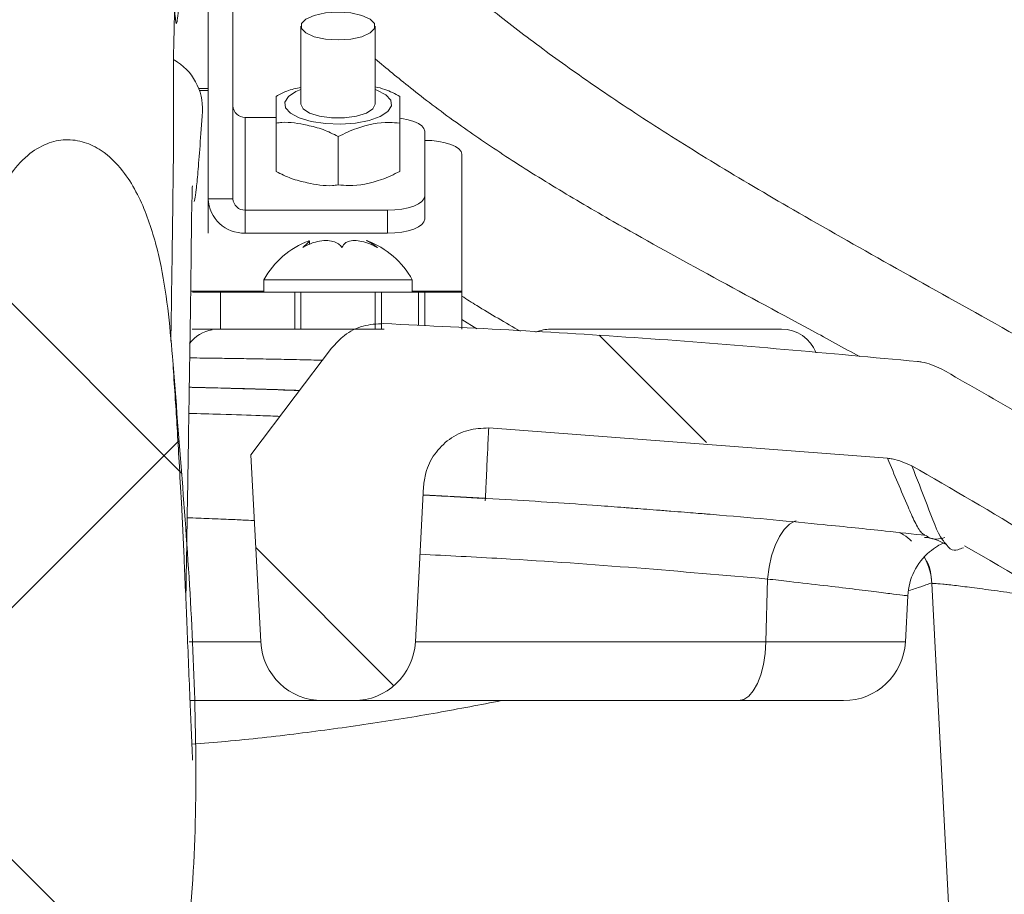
# Model space of a CAD drawing. Header units: millimetres. Extents: x 0 to 8410, y 0 to 5940.
# Tile 15 of 256: x 1986 to 2066, y 1424 to 1495. Entities that reach past the tile are written whole.
import ezdxf

# ---------------------------------------------------------------- set-up
doc = ezdxf.new("R2010")
doc.units = ezdxf.units.MM
doc.header["$LTSCALE"] = 10

msp = doc.modelspace()

# ---------------------------------------------------------------- hatches: boundary and pattern name
at = {"linetype": 'Continuous', "lineweight": 0}
h = msp.add_hatch(dxfattribs=at)
h.set_pattern_fill('ANSI37', scale=10, angle=90, style=0)
edge = h.paths.add_edge_path(flags=0)
edge.add_spline(control_points=[(1984.349833, 1445.962619), (1984.480003, 1441.517896), (1984.54086, 1437.06888), (1984.819991, 1432.631021), (1985.233382, 1426.058581), (1985.770434, 1419.374158), (1987.749495, 1413.09314), (1988.215691, 1411.613558), (1988.790025, 1410.12883), (1989.681385, 1408.859193), (1990.016107, 1408.38242), (1990.405492, 1407.930955), (1990.866417, 1407.574726), (1991.152853, 1407.35335), (1991.474065, 1407.166415), (1991.816146, 1407.047951), (1992.107621, 1406.947012), (1992.421575, 1406.895208), (1992.729956, 1406.902109), (1993.037216, 1406.908984), (1993.346334, 1406.973451), (1993.634681, 1407.07981), (1993.989145, 1407.210558), (1994.322107, 1407.405372), (1994.624801, 1407.63146), (1995.137943, 1408.014737), (1995.581233, 1408.494105), (1995.971671, 1409.001819), (1997.113739, 1410.486932), (1997.886156, 1412.252405), (1998.493508, 1414.024692), (1999.705644, 1417.561771), (2000.242938, 1421.33558), (2000.457657, 1425.068421), (2001.266864, 1439.136287), (1999.914759, 1453.26181), (1998.812645, 1467.309764), (1998.508104, 1471.191559), (1998.088813, 1475.161075), (1996.697999, 1478.797929), (1996.223058, 1480.039859), (1995.612871, 1481.255985), (1994.792207, 1482.302153), (1994.299487, 1482.930263), (1993.718295, 1483.507171), (1993.053475, 1483.949109), (1992.634794, 1484.227427), (1992.175499, 1484.455696), (1991.69565, 1484.605696), (1991.209949, 1484.757525), (1990.691507, 1484.830676), (1990.182981, 1484.811733), (1989.67518, 1484.792816), (1989.16472, 1484.681865), (1988.691338, 1484.497126), (1988.121767, 1484.274847), (1987.589594, 1483.941877), (1987.121289, 1483.5488), (1986.550116, 1483.06938), (1986.056776, 1482.490832), (1985.639398, 1481.87287), (1984.871799, 1480.736376), (1984.332783, 1479.438379), (1983.949815, 1478.121503), (1983.120484, 1475.269759), (1982.972748, 1472.229501), (1983.024126, 1469.260058), (1983.075133, 1466.31205), (1983.328462, 1463.370398), (1983.554511, 1460.430628), (1983.924808, 1455.614893), (1984.208441, 1450.7905), (1984.349833, 1445.962619)], knot_values=[0, 0, 0, 0, 0.013339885, 0.013339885, 0.013339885, 0.03316195, 0.03316195, 0.03316195, 0.037809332, 0.037809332, 0.037809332, 0.039540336, 0.039540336, 0.039540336, 0.040613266, 0.040613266, 0.040613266, 0.041527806, 0.041527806, 0.041527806, 0.042437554, 0.042437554, 0.042437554, 0.043555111, 0.043555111, 0.043555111, 0.045454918, 0.045454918, 0.045454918, 0.051072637, 0.051072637, 0.051072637, 0.062315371, 0.062315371, 0.062315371, 0.10458436, 0.10458436, 0.10458436, 0.116318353, 0.116318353, 0.116318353, 0.120293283, 0.120293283, 0.120293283, 0.122672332, 0.122672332, 0.122672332, 0.124162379, 0.124162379, 0.124162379, 0.125675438, 0.125675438, 0.125675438, 0.12718582, 0.12718582, 0.12718582, 0.129005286, 0.129005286, 0.129005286, 0.131222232, 0.131222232, 0.131222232, 0.13532474, 0.13532474, 0.13532474, 0.144264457, 0.144264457, 0.144264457, 0.15308237, 0.15308237, 0.15308237, 0.167528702, 0.167528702, 0.167528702, 0.167528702], weights=[1, 1, 1, 1, 1, 1, 1, 1, 1, 1, 1, 1, 1, 1, 1, 1, 1, 1, 1, 1, 1, 1, 1, 1, 1, 1, 1, 1, 1, 1, 1, 1, 1, 1, 1, 1, 1, 1, 1, 1, 1, 1, 1, 1, 1, 1, 1, 1, 1, 1, 1, 1, 1, 1, 1, 1, 1, 1, 1, 1, 1, 1, 1, 1, 1, 1, 1, 1, 1, 1, 1, 1, 1], degree=3, periodic=0)
h = msp.add_hatch(dxfattribs=at)
h.set_pattern_fill('ANSI31', scale=10, angle=90, style=0)
edge = h.paths.add_edge_path(flags=0)
edge.add_spline(control_points=[(1870.285415, 1429.651796), (1870.298618, 1429.903515), (1870.330884, 1430.154943), (1870.381643, 1430.401845), (1870.495252, 1430.954449), (1870.705873, 1431.49504), (1870.995974, 1431.9789), (1871.28608, 1432.462771), (1871.663686, 1432.903273), (1872.097627, 1433.263811)], knot_values=[0.00002494, 0.00002494, 0.00002494, 0.00002494, 0.000781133, 0.000781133, 0.000781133, 0.002492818, 0.002492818, 0.002492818, 0.004204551, 0.004204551, 0.004204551, 0.004204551], weights=[1, 1, 1, 1, 1, 1, 1, 1, 1, 1], degree=3, periodic=0)
edge.add_spline(control_points=[(1872.097627, 1433.263811), (1883.522589, 1442.756208), (1895.873915, 1451.230955), (1908.841577, 1458.474923)], knot_values=[0.007616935, 0.007616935, 0.007616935, 0.007616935, 0.052173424, 0.052173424, 0.052173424, 0.052173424], weights=[1, 1, 1, 1], degree=3, periodic=0)
edge.add_spline(control_points=[(1908.841577, 1458.474923), (1908.950498, 1458.535769), (1909.061771, 1458.592583), (1909.174932, 1458.645126), (1909.682807, 1458.880945), (1910.238386, 1459.03242), (1910.795695, 1459.086782)], knot_values=[0, 0, 0, 0, 0.000374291, 0.000374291, 0.000374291, 0.002077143, 0.002077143, 0.002077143, 0.002077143], weights=[1, 1, 1, 1, 1, 1, 1], degree=3, periodic=0)
edge.add_spline(control_points=[(1910.795695, 1459.086782), (1921.521905, 1460.13305), (1932.272911, 1460.950754), (1943.034079, 1461.536872)], knot_values=[0.007815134, 0.007815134, 0.007815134, 0.007815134, 0.040053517, 0.040053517, 0.040053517, 0.040053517], weights=[1, 1, 1, 1], degree=3, periodic=0)
edge.add_spline(control_points=[(1943.034079, 1461.536872), (1943.402063, 1461.556915), (1943.774529, 1461.535817), (1944.137898, 1461.474357), (1944.690043, 1461.380968), (1945.233655, 1461.190731), (1945.723608, 1460.919563), (1946.214429, 1460.647914), (1946.664997, 1460.287534), (1947.037973, 1459.868502), (1947.411263, 1459.449117), (1947.717171, 1458.959388), (1947.930441, 1458.440018), (1948.143705, 1457.920662), (1948.270238, 1457.357332), (1948.299621, 1456.796665)], knot_values=[0, 0, 0, 0, 0.001105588, 0.001105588, 0.001105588, 0.002799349, 0.002799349, 0.002799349, 0.004496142, 0.004496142, 0.004496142, 0.006194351, 0.006194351, 0.006194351, 0.007892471, 0.007892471, 0.007892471, 0.007892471], weights=[1, 1, 1, 1, 1, 1, 1, 1, 1, 1, 1, 1, 1, 1, 1, 1], degree=3, periodic=0)
edge.add_line((1948.299621, 1456.796665), (1948.957043, 1444.252319))
edge.add_arc((1953.95019, 1444.513999), 5, 183, 270)
edge.add_line((1953.95019, 1439.513999), (1956.460545, 1439.513999))
edge.add_arc((1956.460545, 1444.513999), 5, 270, 357)
edge.add_line((1961.453692, 1444.252319), (1962.245402, 1459.35904))
edge.add_spline(control_points=[(1962.245402, 1459.35904), (1961.576472, 1460.244751), (1960.907547, 1461.130465), (1960.238627, 1462.016183), (1959.479404, 1463.02147), (1958.720188, 1464.026762), (1957.960978, 1465.032058), (1957.216126, 1466.018342), (1956.47128, 1467.00463), (1955.72644, 1467.990923)], knot_values=[0.000087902, 0.000087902, 0.000087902, 0.000087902, 0.0034177, 0.0034177, 0.0034177, 0.00719701, 0.00719701, 0.00719701, 0.010904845, 0.010904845, 0.010904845, 0.010904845], weights=[1, 1, 1, 1, 1, 1, 1, 1, 1, 1], degree=3, periodic=0)
edge.add_spline(control_points=[(1955.72644, 1467.990923), (1955.389099, 1468.437619), (1954.970084, 1468.832319), (1954.50395, 1469.142247), (1954.037791, 1469.452191), (1953.511633, 1469.68589), (1952.969102, 1469.823835), (1952.50058, 1469.942962), (1952.009519, 1469.993825), (1951.526527, 1469.973232)], knot_values=[0, 0, 0, 0, 0.001679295, 0.001679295, 0.001679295, 0.003358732, 0.003358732, 0.003358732, 0.004803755, 0.004803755, 0.004803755, 0.004803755], weights=[1, 1, 1, 1, 1, 1, 1, 1, 1, 1], degree=3, periodic=0)
edge.add_spline(control_points=[(1951.526527, 1469.973232), (1937.117756, 1469.358905), (1922.72079, 1468.333117), (1908.370031, 1466.9028)], knot_values=[0.115483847, 0.115483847, 0.115483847, 0.115483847, 0.158640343, 0.158640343, 0.158640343, 0.158640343], weights=[1, 1, 1, 1], degree=3, periodic=0)
edge.add_spline(control_points=[(1908.370031, 1466.9028), (1907.812821, 1466.847264), (1907.257546, 1466.694615), (1906.750149, 1466.457726), (1906.650619, 1466.411258), (1906.552565, 1466.361487), (1906.456305, 1466.308576)], knot_values=[0, 0, 0, 0, 0.001679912, 0.001679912, 0.001679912, 0.002004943, 0.002004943, 0.002004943, 0.002004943], weights=[1, 1, 1, 1, 1, 1, 1], degree=3, periodic=0)
edge.add_spline(control_points=[(1906.456305, 1466.308576), (1898.100262, 1461.715551), (1889.99353, 1456.63684), (1882.214979, 1451.121999), (1876.622561, 1447.157083), (1871.188301, 1442.959139), (1865.939561, 1438.549329)], knot_values=[0.000382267, 0.000382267, 0.000382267, 0.000382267, 0.028987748, 0.028987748, 0.028987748, 0.049550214, 0.049550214, 0.049550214, 0.049550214], weights=[1, 1, 1, 1, 1, 1, 1], degree=3, periodic=0)
edge.add_spline(control_points=[(1865.939561, 1438.549329), (1865.075616, 1437.823472), (1864.325218, 1436.938309), (1863.750299, 1435.967363), (1863.175392, 1434.996437), (1862.760069, 1433.912916), (1862.538919, 1432.806432), (1862.443718, 1432.330108), (1862.382898, 1431.845619), (1862.357455, 1431.360541)], knot_values=[0, 0, 0, 0, 0.003385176, 0.003385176, 0.003385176, 0.006770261, 0.006770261, 0.006770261, 0.008210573, 0.008210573, 0.008210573, 0.008210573], weights=[1, 1, 1, 1, 1, 1, 1, 1, 1, 1], degree=3, periodic=0)
edge.add_line((1862.357455, 1431.360541), (1860.475263, 1395.475776))
edge.add_line((1860.475263, 1395.475776), (1862.491221, 1357.047923))
edge.add_spline(control_points=[(1862.491221, 1357.047923), (1862.550684, 1355.914444), (1862.805165, 1354.775454), (1863.235443, 1353.725135), (1863.665862, 1352.674473), (1864.284404, 1351.683447), (1865.040885, 1350.836755), (1865.437631, 1350.392698), (1865.875977, 1349.982603), (1866.345625, 1349.61651)], knot_values=[0, 0, 0, 0, 0.003405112, 0.003405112, 0.003405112, 0.006812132, 0.006812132, 0.006812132, 0.008580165, 0.008580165, 0.008580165, 0.008580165], weights=[1, 1, 1, 1, 1, 1, 1, 1, 1, 1], degree=3, periodic=0)
edge.add_spline(control_points=[(1866.345625, 1349.61651), (1878.746851, 1339.949666), (1892.334184, 1331.640433), (1906.59478, 1325.016712)], knot_values=[0.002495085, 0.002495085, 0.002495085, 0.002495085, 0.049665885, 0.049665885, 0.049665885, 0.049665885], weights=[1, 1, 1, 1], degree=3, periodic=0)
edge.add_spline(control_points=[(1906.59478, 1325.016712), (1907.092898, 1324.785348), (1907.637441, 1324.636139), (1908.183943, 1324.581485)], knot_values=[0, 0, 0, 0, 0.001647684, 0.001647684, 0.001647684, 0.001647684], weights=[1, 1, 1, 1], degree=3, periodic=0)
edge.add_spline(control_points=[(1908.183943, 1324.581485), (1958.281662, 1319.571397), (2009.129073, 1319.571397), (2059.226792, 1324.581485)], knot_values=[0.003761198, 0.003761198, 0.003761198, 0.003761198, 0.154804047, 0.154804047, 0.154804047, 0.154804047], weights=[1, 1, 1, 1], degree=3, periodic=0)
edge.add_spline(control_points=[(2059.226792, 1324.581485), (2059.773294, 1324.636139), (2060.317837, 1324.785348), (2060.815955, 1325.016712)], knot_values=[0, 0, 0, 0, 0.001647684, 0.001647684, 0.001647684, 0.001647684], weights=[1, 1, 1, 1], degree=3, periodic=0)
edge.add_spline(control_points=[(2060.815955, 1325.016712), (2075.076551, 1331.640433), (2088.663883, 1339.949666), (2101.06511, 1349.61651)], knot_values=[0.000349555, 0.000349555, 0.000349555, 0.000349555, 0.047520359, 0.047520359, 0.047520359, 0.047520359], weights=[1, 1, 1, 1], degree=3, periodic=0)
edge.add_spline(control_points=[(2101.06511, 1349.61651), (2101.950009, 1350.306295), (2102.726905, 1351.159666), (2103.332577, 1352.10413), (2103.938037, 1353.048264), (2104.389229, 1354.109169), (2104.65136, 1355.199701), (2104.796852, 1355.804985), (2104.886901, 1356.426253), (2104.919514, 1357.047923)], knot_values=[0, 0, 0, 0, 0.003365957, 0.003365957, 0.003365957, 0.006729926, 0.006729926, 0.006729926, 0.008578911, 0.008578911, 0.008578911, 0.008578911], weights=[1, 1, 1, 1, 1, 1, 1, 1, 1, 1], degree=3, periodic=0)
edge.add_line((2104.919514, 1357.047923), (2106.935472, 1395.475776))
edge.add_line((2106.935472, 1395.475776), (2105.05328, 1431.360541))
edge.add_spline(control_points=[(2105.05328, 1431.360541), (2104.994195, 1432.487031), (2104.739512, 1433.618813), (2104.310752, 1434.662189), (2103.882009, 1435.705522), (2103.267385, 1436.689274), (2102.517642, 1437.532036), (2102.194292, 1437.895504), (2101.843645, 1438.236392), (2101.471174, 1438.549329)], knot_values=[0, 0, 0, 0, 0.003384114, 0.003384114, 0.003384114, 0.006768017, 0.006768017, 0.006768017, 0.008210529, 0.008210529, 0.008210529, 0.008210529], weights=[1, 1, 1, 1, 1, 1, 1, 1, 1, 1], degree=3, periodic=0)
edge.add_spline(control_points=[(2101.471174, 1438.549329), (2096.125235, 1443.040802), (2090.586745, 1447.312547), (2084.884632, 1451.342225), (2077.201304, 1456.772024), (2069.199304, 1461.776656), (2060.95443, 1466.308576)], knot_values=[0.008043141, 0.008043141, 0.008043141, 0.008043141, 0.028987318, 0.028987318, 0.028987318, 0.057211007, 0.057211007, 0.057211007, 0.057211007], weights=[1, 1, 1, 1, 1, 1, 1], degree=3, periodic=0)
edge.add_spline(control_points=[(2060.95443, 1466.308576), (2060.463704, 1466.578312), (2059.919696, 1466.767179), (2059.367356, 1466.859322), (2059.259009, 1466.877397), (2059.150007, 1466.891906), (2059.040704, 1466.9028)], knot_values=[0, 0, 0, 0, 0.001679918, 0.001679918, 0.001679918, 0.002004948, 0.002004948, 0.002004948, 0.002004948], weights=[1, 1, 1, 1, 1, 1, 1], degree=3, periodic=0)
edge.add_spline(control_points=[(2059.040704, 1466.9028), (2044.689945, 1468.333117), (2030.292979, 1469.358905), (2015.884207, 1469.973232)], knot_values=[0.00796967, 0.00796967, 0.00796967, 0.00796967, 0.051126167, 0.051126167, 0.051126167, 0.051126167], weights=[1, 1, 1, 1], degree=3, periodic=0)
edge.add_spline(control_points=[(2015.884207, 1469.973232), (2015.32592, 1469.997035), (2014.755822, 1469.924734), (2014.22114, 1469.762358), (2013.68647, 1469.599985), (2013.17248, 1469.34308), (2012.721609, 1469.013001), (2012.329935, 1468.72626), (2011.97683, 1468.378289), (2011.684294, 1467.990923)], knot_values=[0, 0, 0, 0, 0.001676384, 0.001676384, 0.001676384, 0.003352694, 0.003352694, 0.003352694, 0.004803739, 0.004803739, 0.004803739, 0.004803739], weights=[1, 1, 1, 1, 1, 1, 1, 1, 1, 1], degree=3, periodic=0)
edge.add_spline(control_points=[(2011.684294, 1467.990923), (2010.703996, 1466.692843), (2009.723686, 1465.394771), (2008.743367, 1464.096706), (2007.550704, 1462.517473), (2006.358026, 1460.938251), (2005.165333, 1459.35904)], knot_values=[0.000071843, 0.000071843, 0.000071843, 0.000071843, 0.0049518, 0.0049518, 0.0049518, 0.010888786, 0.010888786, 0.010888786, 0.010888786], weights=[1, 1, 1, 1, 1, 1, 1], degree=3, periodic=0)
edge.add_line((2005.165333, 1459.35904), (2005.957043, 1444.252319))
edge.add_arc((2010.95019, 1444.513999), 5, 183, 270)
edge.add_line((2010.95019, 1439.513999), (2013.460545, 1439.513999))
edge.add_arc((2013.460545, 1444.513999), 5, 270, 357)
edge.add_line((2018.453692, 1444.252319), (2019.111114, 1456.796665))
edge.add_spline(control_points=[(2019.111114, 1456.796665), (2019.130749, 1457.171338), (2019.193051, 1457.546117), (2019.295702, 1457.90699), (2019.448993, 1458.44589), (2019.697212, 1458.965806), (2020.019978, 1459.423773), (2020.342177, 1459.880934), (2020.747521, 1460.288917), (2021.202679, 1460.613939), (2021.657459, 1460.93869), (2022.174483, 1461.189533), (2022.711073, 1461.345604), (2023.247679, 1461.50168), (2023.81864, 1461.567265), (2024.376656, 1461.536872)], knot_values=[0, 0, 0, 0, 0.001125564, 0.001125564, 0.001125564, 0.00281975, 0.00281975, 0.00281975, 0.004510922, 0.004510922, 0.004510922, 0.006200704, 0.006200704, 0.006200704, 0.007890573, 0.007890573, 0.007890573, 0.007890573], weights=[1, 1, 1, 1, 1, 1, 1, 1, 1, 1, 1, 1, 1, 1, 1, 1], degree=3, periodic=0)
edge.add_spline(control_points=[(2024.376656, 1461.536872), (2035.137823, 1460.950754), (2045.88883, 1460.13305), (2056.61504, 1459.086782)], knot_values=[0.121396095, 0.121396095, 0.121396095, 0.121396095, 0.153634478, 0.153634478, 0.153634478, 0.153634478], weights=[1, 1, 1, 1], degree=3, periodic=0)
edge.add_spline(control_points=[(2056.61504, 1459.086782), (2056.739215, 1459.074669), (2056.863022, 1459.05789), (2056.985942, 1459.036516), (2057.537621, 1458.94059), (2058.080305, 1458.748005), (2058.569158, 1458.474923)], knot_values=[0, 0, 0, 0, 0.000374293, 0.000374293, 0.000374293, 0.00207716, 0.00207716, 0.00207716, 0.00207716], weights=[1, 1, 1, 1, 1, 1, 1], degree=3, periodic=0)
edge.add_spline(control_points=[(2058.569158, 1458.474923), (2071.71014, 1451.134135), (2084.218781, 1442.528761), (2095.772707, 1432.880996)], knot_values=[0.000425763, 0.000425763, 0.000425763, 0.000425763, 0.045577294, 0.045577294, 0.045577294, 0.045577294], weights=[1, 1, 1, 1], degree=3, periodic=0)
edge.add_spline(control_points=[(2095.772707, 1432.880996), (2095.963424, 1432.721744), (2096.142812, 1432.547871), (2096.307955, 1432.362232), (2096.595902, 1432.038548), (2096.843804, 1431.674494), (2097.0395, 1431.287988)], knot_values=[0, 0, 0, 0, 0.00074539, 0.00074539, 0.00074539, 0.002059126, 0.002059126, 0.002059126, 0.002059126], weights=[1, 1, 1, 1, 1, 1, 1], degree=3, periodic=0)
edge.add_line((2097.0395, 1431.287988), (2098.917134, 1395.490119))
edge.add_line((2098.917134, 1395.490119), (2096.998243, 1358.912537))
edge.add_spline(control_points=[(2096.998243, 1358.912537), (2096.981312, 1358.589804), (2096.933401, 1358.267234), (2096.855655, 1357.953549), (2096.720775, 1357.409346), (2096.491497, 1356.880619), (2096.185513, 1356.410807), (2095.879423, 1355.940831), (2095.488062, 1355.516996), (2095.043292, 1355.175312)], knot_values=[0, 0, 0, 0, 0.000969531, 0.000969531, 0.000969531, 0.002667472, 0.002667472, 0.002667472, 0.004366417, 0.004366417, 0.004366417, 0.004366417], weights=[1, 1, 1, 1, 1, 1, 1, 1, 1, 1], degree=3, periodic=0)
edge.add_spline(control_points=[(2095.043292, 1355.175312), (2083.780597, 1346.523016), (2071.525256, 1339.030903), (2058.685627, 1332.960115)], knot_values=[0.002212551, 0.002212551, 0.002212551, 0.002212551, 0.044819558, 0.044819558, 0.044819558, 0.044819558], weights=[1, 1, 1, 1], degree=3, periodic=0)
edge.add_spline(control_points=[(2058.685627, 1332.960115), (2058.17614, 1332.719221), (2057.616948, 1332.564525), (2057.056069, 1332.509558)], knot_values=[0, 0, 0, 0, 0.001690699, 0.001690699, 0.001690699, 0.001690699], weights=[1, 1, 1, 1], degree=3, periodic=0)
edge.add_spline(control_points=[(2057.056069, 1332.509558), (2040.234909, 1330.861066), (2023.349026, 1329.773928), (2006.45512, 1329.259286)], knot_values=[0.003679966, 0.003679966, 0.003679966, 0.003679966, 0.054280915, 0.054280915, 0.054280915, 0.054280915], weights=[1, 1, 1, 1], degree=3, periodic=0)
edge.add_spline(control_points=[(2006.45512, 1329.259286), (2003.114341, 1329.157515), (1999.821369, 1328.363925), (1996.482141, 1328.219991), (1996.193101, 1328.207532), (1995.903864, 1328.199002), (1995.61459, 1328.194514)], knot_values=[0, 0, 0, 0, 0.010026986, 0.010026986, 0.010026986, 0.010893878, 0.010893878, 0.010893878, 0.010893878], weights=[1, 1, 1, 1, 1, 1, 1], degree=3, periodic=0)
edge.add_spline(control_points=[(1995.61459, 1328.194514), (1992.281587, 1328.1428), (1988.948177, 1328.11276), (1985.614784, 1328.104458), (1981.008487, 1328.092985), (1976.401901, 1328.123052), (1971.796145, 1328.194514)], knot_values=[0, 0, 0, 0, 0.010000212, 0.010000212, 0.010000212, 0.023819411, 0.023819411, 0.023819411, 0.023819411], weights=[1, 1, 1, 1, 1, 1, 1], degree=3, periodic=0)
edge.add_spline(control_points=[(1971.796145, 1328.194514), (1969.308336, 1328.233114), (1966.837522, 1328.629687), (1964.370266, 1328.951144), (1963.237002, 1329.098796), (1962.097927, 1329.224487), (1960.955615, 1329.259286)], knot_values=[0.002625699, 0.002625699, 0.002625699, 0.002625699, 0.01008596, 0.01008596, 0.01008596, 0.013510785, 0.013510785, 0.013510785, 0.013510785], weights=[1, 1, 1, 1, 1, 1, 1], degree=3, periodic=0)
edge.add_spline(control_points=[(1960.955615, 1329.259286), (1944.061709, 1329.773928), (1927.175825, 1330.861066), (1910.354666, 1332.509558)], knot_values=[0.09978042, 0.09978042, 0.09978042, 0.09978042, 0.150381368, 0.150381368, 0.150381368, 0.150381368], weights=[1, 1, 1, 1], degree=3, periodic=0)
edge.add_spline(control_points=[(1910.354666, 1332.509558), (1909.793787, 1332.564525), (1909.234595, 1332.719221), (1908.725108, 1332.960115)], knot_values=[0, 0, 0, 0, 0.001690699, 0.001690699, 0.001690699, 0.001690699], weights=[1, 1, 1, 1], degree=3, periodic=0)
edge.add_spline(control_points=[(1908.725108, 1332.960115), (1895.885479, 1339.030903), (1883.630138, 1346.523016), (1872.367443, 1355.175312)], knot_values=[0.000401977, 0.000401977, 0.000401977, 0.000401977, 0.043008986, 0.043008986, 0.043008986, 0.043008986], weights=[1, 1, 1, 1], degree=3, periodic=0)
edge.add_spline(control_points=[(1872.367443, 1355.175312), (1872.122107, 1355.363786), (1871.893476, 1355.576181), (1871.687351, 1355.806885), (1871.309101, 1356.230239), (1870.999823, 1356.725764), (1870.78461, 1357.251106), (1870.569467, 1357.776278), (1870.442224, 1358.345785), (1870.412492, 1358.912537)], knot_values=[0, 0, 0, 0, 0.000928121, 0.000928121, 0.000928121, 0.002648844, 0.002648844, 0.002648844, 0.004368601, 0.004368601, 0.004368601, 0.004368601], weights=[1, 1, 1, 1, 1, 1, 1, 1, 1, 1], degree=3, periodic=0)
edge.add_line((1870.412492, 1358.912537), (1868.493601, 1395.490119))
edge.add_line((1868.493601, 1395.490119), (1870.285415, 1429.651796))

# ---------------------------------------------------------------- linework, layer by layer
at = {"color": 7, "linetype": 'Continuous', "lineweight": 0}
for p, q in [((2001.705362, 1488.969838), (2001.705362, 1507.873957)), ((2001.705362, 1506.946777), (2001.705362, 1480.058452)), ((2003.705366, 1506.946777), (2003.705366, 1480.058452)), ((2009.20537, 1494.003539), (2009.20537, 1487.698679)), ((2015.205367, 1487.698679), (2015.205367, 1494.003539)), ((2001.705362, 1488.969838), (2000.941782, 1488.969838)), ((2001.705362, 1488.784408), (2001.010879, 1488.784408)), ((2001.705362, 1477.276896), (2001.705362, 1488.784408)), ((2004.705368, 1486.623411), (2007.205366, 1486.623411)), ((2007.205366, 1486.158078), (2007.205366, 1482.255166)), ((2017.205371, 1486.158078), (2017.205371, 1482.255166)), ((2012.205376, 1485.076671), (2012.205376, 1481.173774)), ((2019.205375, 1485.499596), (2019.205375, 1480.255087)), ((2022.205366, 1472.586816), (2022.205366, 1483.645206)), ((2019.205375, 1480.255087), (2019.205375, 1478.400727)), ((2004.705368, 1479.131272), (2016.205369, 1479.131272)), ((2004.705368, 1477.276896), (2016.205369, 1477.276896)), ((2009.9086, 1476.367523), (2009.9086, 1476.659735)), ((2006.205364, 1473.513996), (2006.205364, 1472.513994)), ((2009.686767, 1473.513996), (2006.205364, 1473.513996)), ((2018.205373, 1473.513996), (2009.686767, 1473.513996)), ((2018.205373, 1472.513994), (2018.205373, 1473.513996)), ((2000.445231, 1472.513994), (2002.705364, 1472.513994)), ((2002.705364, 1472.513994), (2002.705364, 1469.514002)), ((2002.705364, 1472.513994), (2008.705376, 1472.513994)), ((2009.686767, 1472.513994), (2008.705376, 1472.513994)), ((2008.705376, 1472.513994), (2008.705376, 1469.514002)), ((2009.20537, 1472.513994), (2009.20537, 1469.514002)), ((2015.705376, 1472.513994), (2009.686767, 1472.513994)), ((2015.205367, 1469.514002), (2015.205367, 1472.513994)), ((2015.705376, 1472.513994), (2015.705376, 1469.514002)), ((2015.705376, 1472.513994), (2018.705367, 1472.513994)), ((2018.705367, 1472.513994), (2019.205375, 1472.513994)), ((2019.205375, 1472.513994), (2022.205366, 1472.513994)), ((2022.205366, 1472.513994), (2022.205366, 1472.586816)), ((2022.205366, 1472.513994), (2022.205366, 1469.514002)), ((2023.410557, 1469.544893), (2022.205366, 1470.310768)), ((2000.402896, 1469.514002), (2002.705364, 1469.514002)), ((2002.705364, 1469.514002), (2008.138685, 1469.514002)), ((2008.138685, 1469.514002), (2015.931471, 1469.514002)), ((2029.366701, 1469.514002), (2048.044025, 1469.514002)), ((2056.615038, 1459.086781), (2024.376659, 1461.536874)), ((2005.957036, 1444.252317), (2005.165337, 1459.35904)), ((2019.111111, 1456.796666), (2018.453686, 1444.252317)), ((2019.076242, 1456.131284), (2024.086653, 1455.877488)), ((2024.097158, 1455.831771), (2024.070724, 1455.833649)), ((2063.194385, 1391.513993), (2060.183002, 1448.974689)), ((2058.244607, 1447.987278), (2058.048873, 1444.252317)), ((2010.950192, 1439.514001), (2000.25764, 1439.514001)), ((2013.460546, 1439.514001), (2010.950192, 1439.514001)), ((2044.564738, 1439.514001), (2013.460546, 1439.514001)), ((2053.055725, 1439.514001), (2044.564738, 1439.514001))]:
    msp.add_line(p, q, dxfattribs=at)
at = {"color": 8, "linetype": 'Continuous', "lineweight": 0}
for p, q in [((2004.705368, 1486.623411), (2004.705368, 1479.131272)), ((2001.705362, 1480.058452), (2003.705366, 1480.058452)), ((2004.705368, 1479.131272), (2004.705368, 1477.276896)), ((2016.205369, 1477.276896), (2016.205369, 1479.131272)), ((2000.297694, 1472.586816), (2006.205364, 1472.586816)), ((2018.205373, 1472.586816), (2022.205366, 1472.586816)), ((2018.705367, 1472.513994), (2018.705367, 1469.812681)), ((2019.205375, 1472.513994), (2019.205375, 1469.78422)), ((2046.896844, 1449.335833), (2046.778715, 1444.252317)), ((2000.172033, 1444.252317), (2005.957036, 1444.252317)), ((2018.453686, 1444.252317), (2046.778715, 1444.252317)), ((2046.778715, 1444.252317), (2058.048873, 1444.252317))]:
    msp.add_line(p, q, dxfattribs=at)
at = {"color": 7, "linetype": 'Continuous', "lineweight": 0, "flags": 128}
for points in [[(2012.205376, 1495.127355), (2011.179312, 1495.059585), (2010.277002, 1494.864439), (2009.607299, 1494.565462), (2009.250953, 1494.198685), (2009.250953, 1493.808394), (2009.607299, 1493.441646), (2010.277002, 1493.14264), (2011.179312, 1492.947494), (2012.205376, 1492.879724), (2013.231425, 1492.947494), (2014.133735, 1493.14264), (2014.803438, 1493.441646), (2015.159799, 1493.808394), (2015.159799, 1494.198685), (2014.803438, 1494.565462), (2014.133735, 1494.864439), (2013.231425, 1495.059585), (2012.205376, 1495.127355)], [(2009.20537, 1487.698679), (2009.386285, 1487.314319), (2009.90723, 1486.976301), (2010.705366, 1486.725425), (2011.684431, 1486.59194), (2012.726321, 1486.59194), (2013.705372, 1486.725425), (2014.503508, 1486.976301), (2015.024452, 1487.314319), (2015.205367, 1487.698679)], [(2019.205375, 1485.499596), (2019.147723, 1485.718822), (2018.977015, 1485.929643), (2018.699779, 1486.123954), (2018.326684, 1486.294245), (2017.872079, 1486.434018), (2017.353414, 1486.537849), (2017.208694, 1486.558681)], [(2022.205366, 1483.645206), (2022.147729, 1483.864461), (2021.977006, 1484.075283), (2021.699785, 1484.269564), (2021.32669, 1484.439885), (2020.872085, 1484.579628), (2020.35342, 1484.683489), (2019.790633, 1484.747445), (2019.205375, 1484.769022)], [(2016.205369, 1479.131272), (2016.790642, 1479.152863), (2017.353414, 1479.216819), (2017.872079, 1479.320665), (2018.326684, 1479.460423), (2018.699779, 1479.630729), (2018.977015, 1479.825025), (2019.147723, 1480.035846), (2019.205375, 1480.255087)], [(2019.205375, 1478.400727), (2019.147723, 1478.181471), (2018.977015, 1477.97065), (2018.699779, 1477.776369), (2018.326684, 1477.606063), (2017.872079, 1477.466305), (2017.353414, 1477.362444), (2016.790642, 1477.298503), (2016.205369, 1477.276896)], [(2011.684297, 1467.990925), (2008.743359, 1464.0967), (2005.165337, 1459.35904)]]:
    msp.add_lwpolyline(points, dxfattribs=at)
at = {"color": 8, "linetype": 'Continuous', "lineweight": 0, "flags": 128}
for points in [[(2010.040312, 1486.293917), (2009.071513, 1486.579334), (2008.3566, 1486.955409), (2007.953494, 1487.391715), (2007.894843, 1487.852876), (2008.185415, 1488.30155), (2008.801653, 1488.701408), (2009.20537, 1488.868391)], [(2015.205367, 1488.868391), (2015.339224, 1488.818054), (2016.054137, 1488.441979), (2016.457244, 1488.005673), (2016.515895, 1487.544512), (2016.225322, 1487.095808), (2015.609084, 1486.69598), (2014.717086, 1486.377363), (2013.621612, 1486.165827), (2012.411399, 1486.078446), (2011.184497, 1486.122315), (2010.040312, 1486.293917)], [(2049.227542, 1454.030623), (2049.119322, 1453.999822), (2048.680625, 1453.758856), (2048.258229, 1453.340386), (2047.868139, 1452.760254), (2047.525136, 1452.040454), (2047.242223, 1451.208239), (2047.030112, 1450.29517), (2046.896844, 1449.335833)], [(2046.778715, 1444.252317), (2046.717061, 1443.314975), (2046.578108, 1442.420696), (2046.366832, 1441.601609), (2046.090833, 1440.887128), (2045.760019, 1440.302913), (2045.386268, 1439.869945), (2044.983013, 1439.603796), (2044.564738, 1439.514001)]]:
    msp.add_lwpolyline(points, dxfattribs=at)
at = {"color": 7, "linetype": 'Continuous', "lineweight": 0}
for centre, radius, start, end in [((1996.726207, 1487.327875), 4.522845, 356.99422457, 60.50356632), ((2004.670284, 1487.588433), 0.965659, 182.24585639, 272.08212872), ((2004.600159, 1480.172009), 2.897023, 182.2464528, 272.08122625), ((2004.67029, 1480.0963), 0.965666, 182.246228, 272.08175712), ((2012.324758, 1470.115017), 7, 110.71798521, 150.95025276), ((2012.08598, 1470.115017), 7, 29.04974724, 69.31596039), ((2002.552261, 1466.513999), 3, 99.91555051, 141.70096545), ((2029.366708, 1466.513999), 3, 90, 113.07865816), ((2048.044027, 1466.513999), 3, 21.51520859, 90), ((2063.237743, 1447.725582), 4.99999, 130.46297161, 176.99980252), ((2055.189924, 1448.713021), 4.99993, 2.9999086, 28.82880687), ((2010.95019, 1444.513999), 5, 183, 270), ((2013.460545, 1444.513999), 5, 270, 357), ((2053.055722, 1444.513999), 5, 270, 357)]:
    msp.add_arc(centre, radius, start, end, dxfattribs=at)
for points, knots in [([(2118.130914, 1435.437893), (2117.694356, 1435.81749), (2115.976778, 1437.310963), (2112.994632, 1439.754967), (2109.334836, 1442.606359), (2106.114157, 1444.974729), (2103.424682, 1446.876941), (2101.31282, 1448.327703), (2099.750186, 1449.379992), (2098.528716, 1450.191691), (2097.322198, 1450.984912), (2095.852645, 1451.939418), (2094.00635, 1453.121016), (2091.774785, 1454.525434), (2088.551047, 1456.517832), (2084.366658, 1459.04096), (2079.334627, 1461.995547), (2072.966492, 1465.656623), (2065.411995, 1469.908709), (2056.905425, 1474.657218), (2049.267689, 1478.975212), (2042.676333, 1482.85727), (2037.097643, 1486.357536), (2032.204556, 1489.640001), (2027.879193, 1492.760902), (2024.214181, 1495.613537), (2021.019021, 1498.280809), (2018.188775, 1500.799925), (2015.601925, 1503.264281), (2013.308136, 1505.617692), (2011.386191, 1507.752782), (2009.816836, 1509.606891), (2008.517887, 1511.190323), (2007.442205, 1512.499562), (2006.514399, 1513.582187), (2005.692741, 1514.463399), (2004.990249, 1515.129511), (2004.371761, 1515.63175), (2003.839432, 1515.992914), (2003.3799, 1516.259647), (2002.949028, 1516.469953), (2002.581698, 1516.639736), (2002.352221, 1516.708861), (2002.317114, 1516.719436)], [0, 0, 0, 0, 0.009599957, 0.037769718, 0.061779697, 0.081771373, 0.097880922, 0.110204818, 0.118810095, 0.124810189, 0.131033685, 0.139264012, 0.149479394, 0.161653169, 0.175753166, 0.201390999, 0.227648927, 0.253467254, 0.298346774, 0.341445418, 0.382557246, 0.417980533, 0.451906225, 0.484953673, 0.517682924, 0.551009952, 0.580221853, 0.611117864, 0.644146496, 0.679729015, 0.718020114, 0.757315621, 0.794263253, 0.830049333, 0.864359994, 0.896481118, 0.924626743, 0.948467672, 0.967863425, 0.979927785, 0.989194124, 0.998346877, 1, 1, 1, 1]), ([(1998.694076, 1468.543088), (1998.715453, 1469.977296), (1998.75969, 1472.945247), (1998.815808, 1476.970492), (1998.865434, 1480.676173), (1998.901697, 1483.841507), (1998.923151, 1486.739835), (1998.912579, 1489.277871), (1998.890977, 1491.434368), (1998.935452, 1492.762999), (1998.954613, 1493.573303), (1998.965012, 1494.050033), (1998.972199, 1494.446234), (1998.977137, 1494.785408), (1998.980267, 1495.109996), (1998.981481, 1495.383474), (1998.984315, 1495.544318), (1999.024589, 1494.927957), (1999.089709, 1494.287152), (1999.15085, 1494.127539), (1999.225085, 1494.52823), (1999.339077, 1495.470642), (1999.50003, 1497.365392), (1999.626734, 1499.185257), (1999.691545, 1500.116145)], [0, 0, 0, 0, 0.038792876, 0.080277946, 0.120373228, 0.15863797, 0.194633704, 0.238617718, 0.27907217, 0.319177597, 0.336292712, 0.353301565, 0.370154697, 0.386795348, 0.406918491, 0.435582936, 0.470040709, 0.544514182, 0.62472209, 0.707111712, 0.785349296, 0.857695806, 0.927209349, 1, 1, 1, 1]), ([(2054.349473, 1467.303534), (2053.055399, 1468.010754), (2048.803245, 1470.334582), (2041.968814, 1473.992898), (2035.107266, 1477.801711), (2029.686775, 1480.983122), (2025.443458, 1483.648803), (2021.517785, 1486.339391), (2018.060894, 1488.966067), (2016.124135, 1490.576317), (2015.205367, 1491.340195)], [0, 0, 0, 0, 0.0738116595, 0.2425352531, 0.4090301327, 0.5216539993, 0.6379864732, 0.7536412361, 0.8831312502, 1, 1, 1, 1]), ([(2009.20537, 1489.034598), (2008.821463, 1488.965455), (2008.13865, 1488.842477), (2007.489525, 1488.479679), (2007.205366, 1488.320862)], [0, 0, 0, 0, 0.562243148, 1, 1, 1, 1]), ([(2017.205371, 1488.320862), (2016.805389, 1488.530103), (2016.150114, 1488.872895), (2015.470243, 1489.032606), (2015.205367, 1489.094829)], [0, 0, 0, 0, 0.610403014, 1, 1, 1, 1]), ([(2007.205366, 1486.158078), (2007.205366, 1486.499669), (2007.205366, 1487.428334), (2007.205366, 1488.149283), (2007.205366, 1488.286326), (2007.205366, 1488.320862)], [0, 0, 0, 0, 0.303242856, 0.824408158, 1, 1, 1, 1]), ([(2017.205371, 1488.320862), (2017.205371, 1488.231727), (2017.205371, 1487.9894), (2017.205371, 1487.209896), (2017.205371, 1486.369792), (2017.205371, 1486.158078)], [0, 0, 0, 0, 0.3032434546, 0.8244104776, 1, 1, 1, 1]), ([(2000.573142, 1479.835888), (2000.594484, 1479.869418), (2000.637799, 1479.937472), (2000.736863, 1480.684641), (2000.871401, 1482.066053), (2001.04415, 1484.254978), (2001.176044, 1486.137267), (2001.242681, 1487.088268)], [0, 0, 0, 0, 0.201148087, 0.408262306, 0.607772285, 0.801832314, 1, 1, 1, 1]), ([(2012.205376, 1485.076671), (2011.804618, 1485.280902), (2010.986357, 1485.697898), (2009.454221, 1486.051228), (2008.159022, 1486.295782), (2007.357743, 1486.180081), (2007.205366, 1486.158078)], [0, 0, 0, 0, 0.244946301, 0.50012641, 0.904940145, 1, 1, 1, 1]), ([(2012.205376, 1485.076671), (2012.703261, 1485.310588), (2014.056834, 1485.946527), (2015.791217, 1486.292316), (2016.920731, 1486.185097), (2017.205371, 1486.158078)], [0, 0, 0, 0, 0.303244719, 0.824416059, 1, 1, 1, 1]), ([(1984.349831, 1445.962613), (1984.127429, 1450.787148), (1983.769261, 1458.556825), (1982.946366, 1467.79982), (1983.047002, 1473.734218), (1983.646722, 1477.377938), (1984.601362, 1480.084039), (1985.607332, 1481.962467), (1986.948551, 1483.539439), (1988.557635, 1484.549422), (1990.180068, 1484.903478), (1991.716024, 1484.685654), (1993.3574, 1483.867174), (1994.777737, 1482.454001), (1995.919409, 1480.644927), (1996.981985, 1478.23151), (1997.874014, 1475.073117), (1998.485368, 1471.21024), (1999.001301, 1465.094485), (1999.662278, 1456.760598), (2000.416674, 1446.204827), (2000.780658, 1435.633848), (2000.66371, 1426.706103), (1999.984607, 1419.458476), (1998.874514, 1414.878076), (1997.501656, 1411.378895), (1996.221492, 1409.191242), (1994.880899, 1407.734109), (1993.722041, 1407.052702), (1992.730633, 1406.843994), (1991.743559, 1407.007572), (1990.642256, 1407.65279), (1989.506205, 1408.979043), (1988.500083, 1410.878512), (1987.260966, 1414.423481), (1986.088557, 1419.481453), (1985.266531, 1426.035401), (1984.621046, 1434.867334), (1984.458513, 1441.516494), (1984.349831, 1445.962613)], [0, 0, 0, 0, 0.08631558, 0.139006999, 0.165675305, 0.192229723, 0.204535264, 0.21681181, 0.230138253, 0.241064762, 0.250145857, 0.25924001, 0.268224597, 0.282491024, 0.294389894, 0.306319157, 0.329494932, 0.352807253, 0.376119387, 0.439152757, 0.502226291, 0.565216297, 0.628135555, 0.661662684, 0.695109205, 0.711941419, 0.72869929, 0.740145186, 0.746896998, 0.752389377, 0.757901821, 0.764371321, 0.774781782, 0.788651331, 0.802585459, 0.841787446, 0.881159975, 0.920534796, 1, 1, 1, 1]), ([(2007.205366, 1482.255166), (2007.606126, 1482.050939), (2008.424396, 1481.633952), (2009.956523, 1481.280633), (2011.25171, 1481.035998), (2012.052998, 1481.15176), (2012.205376, 1481.173774)], [0, 0, 0, 0, 0.244941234, 0.500118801, 0.904939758, 1, 1, 1, 1]), ([(2017.205371, 1482.255166), (2016.707478, 1482.021257), (2015.353866, 1481.385334), (2013.619527, 1481.039475), (2012.490012, 1481.146742), (2012.205376, 1481.173774)], [0, 0, 0, 0, 0.30324172, 0.824418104, 1, 1, 1, 1]), ([(1999.904453, 1447.638934), (1999.916568, 1448.412296), (1999.96733, 1451.652559), (2000.056649, 1457.086238), (2000.145989, 1462.56497), (2000.205707, 1466.42213), (2000.24546, 1469.007351), (2000.279789, 1471.301193), (2000.317155, 1473.90274), (2000.343748, 1476.438398), (2000.357763, 1478.438111), (2000.393667, 1479.732023), (2000.415089, 1480.602492), (2000.429906, 1481.153146), (2000.438506, 1481.103479), (2000.44228, 1481.081684)], [0, 0, 0, 0, 0.0407842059, 0.170879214, 0.29335769, 0.3522588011, 0.4096833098, 0.4656243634, 0.5198471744, 0.6220046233, 0.7156463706, 0.7768460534, 0.8492844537, 0.9338628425, 1, 1, 1, 1]), ([(2009.344666, 1476.106679), (2009.624122, 1476.254568), (2010.10833, 1476.510814), (2010.89186, 1476.680301), (2011.534586, 1476.686277), (2012.058464, 1476.543292), (2012.366366, 1476.329732), (2012.483361, 1476.161375), (2012.52137, 1476.106679)], [0, 0, 0, 0, 0.235555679, 0.408141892, 0.581140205, 0.745070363, 0.91717771, 1, 1, 1, 1]), ([(2009.895815, 1476.659735), (2009.899915, 1476.660421), (2009.929681, 1476.665398), (2009.803161, 1476.534184), (2009.58858, 1476.330687), (2009.404474, 1476.161606), (2009.344666, 1476.106679)], [0, 0, 0, 0, 0.058842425, 0.42718836, 0.813918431, 1, 1, 1, 1]), ([(2012.52137, 1476.106679), (2012.599421, 1476.254576), (2012.734651, 1476.510821), (2013.229051, 1476.680297), (2013.80099, 1476.686281), (2014.448882, 1476.543274), (2014.984471, 1476.329705), (2015.284587, 1476.161364), (2015.38208, 1476.106679)], [0, 0, 0, 0, 0.235570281, 0.408148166, 0.581141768, 0.745073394, 0.917187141, 1, 1, 1, 1]), ([(2015.38208, 1476.106679), (2015.182279, 1476.253324), (2014.836104, 1476.507404), (2014.54388, 1476.681612), (2014.524041, 1476.666624), (2014.514922, 1476.659735)], [0, 0, 0, 0, 0.424491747, 0.735475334, 1, 1, 1, 1]), ([(2022.205366, 1472.185259), (2022.603406, 1471.932281), (2024.039229, 1471.019729), (2025.728661, 1470.046734), (2026.949747, 1469.343474)], [0, 0, 0, 0, 0.277220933, 1, 1, 1, 1]), ([(2015.884204, 1469.973226), (2015.322548, 1469.940823), (2014.199243, 1469.876016), (2012.713741, 1469.130987), (2012.010986, 1468.352718), (2011.684297, 1467.990925)], [0, 0, 0, 0, 0.348593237, 0.697181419, 1, 1, 1, 1]), ([(2059.040702, 1466.902797), (2051.861728, 1467.567316), (2037.498008, 1468.896887), (2023.090735, 1469.61435), (2015.884204, 1469.973226)], [0, 0, 0, 0, 0.499799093, 1, 1, 1, 1]), ([(2000.44614, 1434.699913), (2000.374136, 1436.361414), (2000.215747, 1440.01627), (2000.000821, 1445.470169), (1999.77473, 1450.758851), (1999.563776, 1455.115007), (1999.373984, 1458.632485), (1999.209591, 1461.414902), (1999.048429, 1463.948901), (1998.933518, 1465.601302), (1998.875993, 1466.461305), (1998.874067, 1466.490095)], [0, 0, 0, 0, 0.15836246, 0.348354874, 0.512420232, 0.65319063, 0.755710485, 0.842710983, 0.91577895, 0.997180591, 1, 1, 1, 1]), ([(2060.954428, 1466.308569), (2060.436294, 1466.538004), (2059.816522, 1466.812446), (2059.150006, 1466.890068), (2059.040702, 1466.902797)], [0, 0, 0, 0, 0.83600653, 1, 1, 1, 1]), ([(2060.954428, 1466.308569), (2065.036207, 1463.978762), (2073.212736, 1459.311744), (2083.933468, 1452.117791), (2093.366793, 1445.194799), (2098.768141, 1440.765776), (2101.471173, 1438.54933)], [0, 0, 0, 0, 0.286569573, 0.57404989, 0.786838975, 1, 1, 1, 1]), ([(2000.18072, 1464.819436), (2000.502432, 1464.812718), (2002.465713, 1464.771719), (2005.573266, 1464.678017), (2007.940294, 1464.596214), (2009.090571, 1464.556461)], [0, 0, 0, 0, 0.091521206, 0.558517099, 1, 1, 1, 1]), ([(2009.094923, 1464.562212), (2008.836307, 1464.571663), (2007.714664, 1464.612649), (2005.822441, 1464.672976), (2003.528644, 1464.740546), (2001.602667, 1464.791213), (2000.611626, 1464.814229), (2000.180795, 1464.824235)], [0, 0, 0, 0, 0.07365679, 0.319457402, 0.565223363, 0.81099149, 1, 1, 1, 1]), ([(2000.180824, 1464.826678), (2000.237853, 1464.825441), (2000.79701, 1464.813308), (2002.182734, 1464.779785), (2004.309252, 1464.722999), (2006.641853, 1464.654288), (2008.296167, 1464.59812), (2009.10139, 1464.570781)], [0, 0, 0, 0, 0.027993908, 0.274478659, 0.520559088, 0.766636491, 1, 1, 1, 1]), ([(2024.376659, 1461.536874), (2023.813143, 1461.512255), (2022.686133, 1461.463017), (2021.14493, 1460.684499), (2019.946866, 1459.47999), (2019.267273, 1458.102737), (2019.155814, 1457.170544), (2019.111111, 1456.796666)], [0, 0, 0, 0, 0.213918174, 0.42782768, 0.641917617, 0.856382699, 1, 1, 1, 1]), ([(2024.376659, 1461.536874), (2024.346315, 1460.889912), (2024.296038, 1459.817972), (2024.213554, 1458.082664), (2024.13999, 1456.559367), (2024.093384, 1455.581743), (2024.094874, 1455.650575), (2024.095758, 1455.691372)], [0, 0, 0, 0, 0.254717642, 0.42203698, 0.589353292, 0.756605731, 1, 1, 1, 1]), ([(2058.569154, 1458.474924), (2058.052517, 1458.707921), (2057.420767, 1458.992832), (2056.739224, 1459.072301), (2056.615038, 1459.086781)], [0, 0, 0, 0, 0.817786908, 1, 1, 1, 1]), ([(2058.569154, 1458.474924), (2061.820637, 1456.601523), (2068.323601, 1452.854723), (2077.756068, 1446.644239), (2086.959325, 1440.04228), (2092.834911, 1435.268095), (2095.772705, 1432.881003)], [0, 0, 0, 0, 0.248913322, 0.497826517, 0.748913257, 1, 1, 1, 1]), ([(2023.864894, 1455.848192), (2023.504949, 1455.870132), (2022.774482, 1455.914656), (2021.01613, 1456.017639), (2019.449786, 1456.096216), (2019.075392, 1456.114998)], [0, 0, 0, 0, 0.425040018, 0.862571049, 1, 1, 1, 1]), ([(2021.574511, 1455.981468), (2022.969114, 1455.908047), (2026.928874, 1455.69958), (2031.588029, 1455.391659), (2034.614308, 1455.163867), (2035.31327, 1455.111255)], [0, 0, 0, 0, 0.2948326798, 0.8371316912, 1, 1, 1, 1]), ([(2035.305365, 1455.111747), (2035.342814, 1455.108589), (2035.417709, 1455.102272), (2036.001368, 1455.057991), (2036.861287, 1454.992534), (2037.936903, 1454.909738), (2039.099738, 1454.81874), (2040.218199, 1454.729887), (2041.172892, 1454.653122), (2041.819771, 1454.601073), (2042.125126, 1454.57688), (2042.075953, 1454.581657), (2042.064338, 1454.582786)], [0, 0, 0, 0, 0.107022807, 0.214036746, 0.321179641, 0.428603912, 0.536313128, 0.644188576, 0.752021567, 0.859604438, 0.966838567, 1, 1, 1, 1]), ([(2042.039117, 1454.582726), (2042.370013, 1454.555795), (2044.288214, 1454.399678), (2047.429836, 1454.113247), (2051.948814, 1453.683153), (2056.03401, 1453.264277), (2058.647145, 1452.971522), (2059.733404, 1452.849825)], [0, 0, 0, 0, 0.045448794, 0.263466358, 0.48473048, 0.785806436, 1, 1, 1, 1]), ([(2005.443199, 1454.056924), (2005.427489, 1454.05795), (2005.380862, 1454.060997), (2004.852091, 1454.087393), (2003.636651, 1454.143525), (2002.027243, 1454.213598), (2000.627864, 1454.264658), (2000.011115, 1454.287161)], [0, 0, 0, 0, 0.117418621, 0.34849843, 0.586306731, 0.817672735, 1, 1, 1, 1]), ([(2057.559645, 1453.09027), (2057.678496, 1453.033374), (2058.048957, 1452.856025), (2058.35161, 1452.573838), (2058.557166, 1452.382182)], [0, 0, 0, 0, 0.32081966, 1, 1, 1, 1]), ([(2059.599145, 1452.697863), (2059.673765, 1452.692782), (2059.949757, 1452.673987), (2060.621464, 1452.524906), (2061.124264, 1452.241249), (2061.332746, 1452.123632)], [0, 0, 0, 0, 0.178246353, 0.659265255, 1, 1, 1, 1]), ([(2061.24328, 1452.688073), (2060.791563, 1452.576607), (2060.290154, 1452.452879), (2059.808429, 1452.780899), (2059.760689, 1452.813407)], [0, 0, 0, 0, 0.900895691, 1, 1, 1, 1]), ([(2059.997818, 1451.52474), (2060.206911, 1451.695486), (2060.55183, 1451.977148), (2060.95514, 1452.16276), (2061.11396, 1452.235853)], [0, 0, 0, 0, 0.606208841, 1, 1, 1, 1]), ([(2061.349801, 1452.153539), (2061.456364, 1452.010424), (2061.771742, 1451.586868), (2062.232039, 1451.671096), (2062.58853, 1451.804845), (2062.734863, 1451.859747)], [0, 0, 0, 0, 0.231267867, 0.684446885, 1, 1, 1, 1]), ([(2062.829016, 1452.020069), (2066.500942, 1449.89545), (2074.01936, 1445.545207), (2084.870444, 1438.122084), (2092.663327, 1432.41678), (2096.616566, 1429.034478), (2097.183126, 1428.549742)], [0, 0, 0, 0, 0.305529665, 0.625584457, 0.946340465, 1, 1, 1, 1]), ([(2060.180484, 1449.022656), (2060.134111, 1449.637186), (2060.08389, 1450.30272), (2059.720643, 1450.832484), (2059.692806, 1450.873082)], [0, 0, 0, 0, 0.923365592, 1, 1, 1, 1])]:
    msp.add_open_spline(points, degree=3, knots=knots, dxfattribs=at)
at = {"color": 8, "linetype": 'Continuous', "lineweight": 0}
for points, knots in [([(2000.217571, 1467.19872), (2000.218483, 1467.19871), (2000.37726, 1467.196985), (2001.008259, 1467.18917), (2002.116794, 1467.174656), (2003.544377, 1467.154011), (2005.222097, 1467.126982), (2007.088293, 1467.093242), (2009.018918, 1467.054786), (2010.329009, 1467.024968), (2010.944216, 1467.010965)], [0, 0, 0, 0, 0.000851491, 0.148217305, 0.291449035, 0.438840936, 0.582185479, 0.72969045, 0.873065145, 1, 1, 1, 1]), ([(2007.519795, 1462.476586), (2007.000675, 1462.496472), (2005.6596, 1462.547844), (2003.161392, 1462.632621), (2001.019247, 1462.688696), (2000.147401, 1462.711518)], [0, 0, 0, 0, 0.272474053, 0.703899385, 1, 1, 1, 1]), ([(2059.630519, 1452.897896), (2059.542439, 1452.941863), (2059.275363, 1453.075177), (2058.814616, 1453.915533), (2057.895474, 1455.991759), (2057.163882, 1457.760135), (2056.615038, 1459.086781)], [0, 0, 0, 0, 0.0895448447, 0.2715177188, 0.4534884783, 1, 1, 1, 1]), ([(2058.569154, 1458.474924), (2058.9788, 1457.451187), (2059.798072, 1455.403762), (2060.728471, 1452.811202), (2061.24759, 1452.261726), (2061.349801, 1452.153539)], [0, 0, 0, 0, 0.44541364, 0.890806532, 1, 1, 1, 1]), ([(2046.896844, 1449.335833), (2043.405824, 1449.640798), (2036.423833, 1450.250723), (2027.000872, 1450.922158), (2021.039399, 1451.224107), (2018.824949, 1451.33627)], [0, 0, 0, 0, 0.385956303, 0.7719071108, 1, 1, 1, 1]), ([(2058.244607, 1447.987278), (2058.19007, 1447.99119), (2058.079405, 1447.999127), (2057.191631, 1448.107953), (2055.787582, 1448.283556), (2053.879869, 1448.520596), (2051.496786, 1448.809185), (2049.120687, 1449.087549), (2047.495564, 1449.268988), (2046.896844, 1449.335833)], [0, 0, 0, 0, 0.1492534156, 0.3028596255, 0.4522195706, 0.605895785, 0.7558164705, 0.910039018, 1, 1, 1, 1]), ([(2060.180484, 1449.022656), (2060.134594, 1449.006935), (2060.042518, 1448.975393), (2059.42612, 1448.763787), (2058.675946, 1448.510886), (2058.335035, 1448.395958)], [0, 0, 0, 0, 0.351516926, 0.705301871, 1, 1, 1, 1]), ([(2068.445488, 1447.944289), (2068.155317, 1447.987527), (2067.108871, 1448.14346), (2065.42272, 1448.383201), (2063.591835, 1448.628078), (2062.094376, 1448.813161), (2061.010905, 1448.932522), (2060.312785, 1448.993556), (2060.22668, 1448.981039), (2060.183002, 1448.974689)], [0, 0, 0, 0, 0.059348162, 0.214027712, 0.373174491, 0.527609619, 0.686607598, 0.841026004, 1, 1, 1, 1]), ([(2025.412424, 1439.514001), (2023.702648, 1439.183895), (2020.236142, 1438.514617), (2014.727024, 1437.618351), (2009.006917, 1436.842441), (2004.227694, 1436.293938), (2001.30789, 1436.072006), (2000.390484, 1436.002274)], [0, 0, 0, 0, 0.222493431, 0.451096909, 0.674400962, 0.897696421, 1, 1, 1, 1])]:
    msp.add_open_spline(points, degree=3, knots=knots, dxfattribs=at)

doc.saveas('drawing.dxf')
